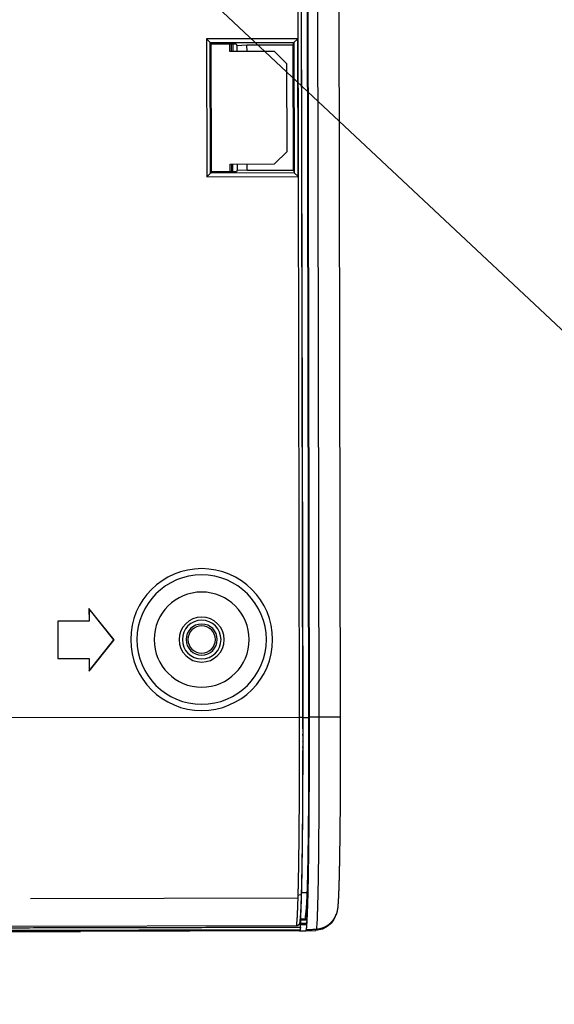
# Model space of a CAD drawing. Header units: millimetres. Extents: x 40090 to 187415, y -53271 to 40260.
# Tile 103 of 256: x 71989 to 72032, y 14067 to 14145. Entities that reach past the tile are written whole.
import ezdxf

# ---------------------------------------------------------------- set-up
doc = ezdxf.new("R2010")
doc.units = ezdxf.units.MM
doc.layers.add('AVM_projektor', color=6, linetype='Continuous')

# ---------------------------------------------------------------- blocks, each defined once
blk = doc.blocks.new('PT-FW430-bottom')
for p, q in [((214.57, 304.016), (214.57, 3.544)), ((214.997, 21.103), (214.997, 294.331)), ((215, 294.627), (215, 20.806)), ((197.934, 3.282), (197.934, 28.522)), ((212.36, 24.789), (212.36, 3.427)), ((190.2, 20.067), (190.2, 22.567)), ((190.2, 22.567), (193.2, 22.567)), ((190.207, 22.56), (190.2, 22.567)), ((190.207, 20.06), (190.207, 22.56)), ((190.207, 22.56), (193.193, 22.56)), ((193.193, 22.56), (193.2, 22.567)), ((193.193, 22.56), (193.193, 20.06)), ((193.2, 22.567), (193.2, 20.067)), ((215, 3.285), (215, 20.806)), ((191.7, 18.067), (189.2, 20.067)), ((189.2, 20.067), (190.2, 20.067)), ((189.22, 20.06), (189.2, 20.067)), ((191.7, 18.076), (189.22, 20.06)), ((189.22, 20.06), (190.207, 20.06)), ((190.207, 20.06), (190.2, 20.067)), ((194.2, 20.067), (191.7, 18.067)), ((194.18, 20.06), (191.7, 18.076)), ((193.193, 20.06), (193.2, 20.067)), ((193.193, 20.06), (194.18, 20.06)), ((193.2, 20.067), (194.2, 20.067)), ((194.18, 20.06), (194.2, 20.067)), ((191.7, 18.076), (191.7, 18.067)), ((143.69, 10.596), (143.99, 10.297)), ((143.69, 10.596), (154.71, 10.596)), ((143.69, 3.297), (143.69, 10.596)), ((144.079, 10.207), (143.99, 10.297)), ((143.99, 10.297), (143.99, 3.597)), ((154.41, 10.297), (143.99, 10.297)), ((154.321, 10.207), (154.41, 10.297)), ((154.71, 10.596), (154.41, 10.297)), ((154.41, 3.597), (154.41, 10.297)), ((154.71, 10.596), (154.71, 3.297)), ((144.079, 10.207), (144.079, 8.207)), ((154.321, 10.207), (144.079, 10.207)), ((154.321, 8.207), (154.321, 10.207)), ((144.7, 8.717), (144.079, 8.717)), ((144.7, 5.167), (144.7, 8.717)), ((153.7, 8.717), (153.7, 5.167)), ((154.321, 8.717), (153.7, 8.717)), ((144.699, 8.587), (144.079, 8.587)), ((144.7, 8.467), (144.079, 8.467)), ((144.079, 8.207), (144.243, 8.153)), ((144.2, 7.353), (144.243, 8.153)), ((144.243, 8.153), (144.7, 8.153)), ((154.32, 8.587), (153.699, 8.587)), ((153.7, 8.538), (154.321, 8.538)), ((153.7, 8.153), (154.157, 8.153)), ((154.157, 8.153), (154.321, 8.207)), ((154.157, 8.153), (154.2, 7.353)), ((144.7, 7.353), (144.2, 7.353)), ((144.2, 3.667), (144.2, 7.353)), ((154.2, 7.353), (153.7, 7.353)), ((154.2, 7.353), (154.2, 3.667)), ((145.7, 4.167), (144.7, 5.167)), ((153.7, 5.167), (152.7, 4.167)), ((152.7, 4.167), (145.7, 4.167)), ((-197.929, 3.282), (197.934, 3.282)), ((143.99, 3.597), (143.69, 3.297)), ((154.71, 3.297), (143.69, 3.297)), ((144.2, 3.667), (143.99, 3.597)), ((143.99, 3.597), (154.41, 3.597)), ((154.2, 3.667), (144.2, 3.667)), ((154.2, 3.667), (154.41, 3.597)), ((154.41, 3.597), (154.71, 3.297)), ((197.934, 2.983), (197.934, 3.282)), ((214.059, 2.832), (214.059, 3.206)), ((214.147, 3.215), (214.147, 3.224)), ((214.9, 3.25), (215, 3.283)), ((215, 3.283), (215, 2.782)), ((197.934, 2.983), (-197.929, 2.983)), ((197.924, 2.468), (-197.924, 2.468)), ((197.934, 2.979), (-8.326, 2.979)), ((197.934, 2.505), (-8.326, 2.505)), ((197.934, 2.488), (-8.317, 2.488)), ((197.924, 1.706), (197.924, 2.468)), ((197.934, 2.979), (197.934, 2.983)), ((197.934, 2.979), (197.934, 2.505)), ((197.934, 2.505), (197.934, 2.488)), ((211.509, 2.651), (211.512, 2.619)), ((211.936, 3.115), (211.936, 3.122)), ((211.936, 3.115), (211.936, 2.666)), ((213.537, 2.705), (214.046, 2.705)), ((213.554, 2.773), (213.569, 2.711)), ((214.059, 2.832), (213.569, 2.711)), ((214.046, 2.706), (214.046, 2.833)), ((214.402, 2.751), (214.5, 2.784)), ((215, 2.782), (214.9, 2.749)), ((215, 2.782), (214.958, 1.99)), ((-197.924, 1.706), (197.924, 1.706)), ((197.924, 0), (197.924, 1.706)), ((214.859, 1.957), (214.958, 1.99)), ((-197.924, 0), (197.924, 0)), ((213.632, 0.343), (213.627, 0.341)), ((213.632, 0.343), (213.73, 0.376))]:
    blk.add_line(p, q)
blk.add_lwpolyline([(197.923, 0), (197.975, 0), (198.027, 0), (198.078, 0), (198.13, 0), (198.181, 0), (198.233, 0), (198.284, 0), (198.336, 0), (198.387, 0), (198.439, 0), (198.49, 0), (198.542, 0), (198.593, 0), (198.645, 0), (198.696, 0), (198.748, 0), (198.799, 0), (198.851, 0.001), (198.902, 0.001), (198.954, 0.001), (199.005, 0.001), (199.056, 0.001), (199.108, 0.001), (199.159, 0.001), (199.211, 0.001), (199.262, 0.001), (199.313, 0.001), (199.365, 0.001), (199.416, 0.001), (199.467, 0.001), (199.518, 0.001), (199.57, 0.002), (199.621, 0.002), (199.672, 0.002), (199.723, 0.002), (199.774, 0.002), (199.826, 0.002), (199.877, 0.002), (199.928, 0.002), (199.979, 0.002), (200.03, 0.003), (200.081, 0.003), (200.132, 0.003), (200.183, 0.003), (200.234, 0.003), (200.285, 0.003), (200.336, 0.003), (200.387, 0.004), (200.438, 0.004), (200.488, 0.004), (200.539, 0.004), (200.59, 0.004), (200.641, 0.004), (200.691, 0.004), (200.742, 0.005), (200.793, 0.005), (200.843, 0.005), (200.894, 0.005), (200.944, 0.005), (200.995, 0.005), (201.045, 0.006), (201.096, 0.006), (201.146, 0.006), (201.197, 0.006), (201.247, 0.006), (201.297, 0.007), (201.347, 0.007), (201.398, 0.007), (201.448, 0.007), (201.498, 0.007), (201.548, 0.008), (201.598, 0.008), (201.648, 0.008), (201.698, 0.008), (201.748, 0.009), (201.798, 0.009), (201.848, 0.009), (201.897, 0.009), (201.947, 0.009), (201.997, 0.01), (202.047, 0.01), (202.096, 0.01), (202.146, 0.01), (202.195, 0.011), (202.245, 0.011), (202.294, 0.011), (202.343, 0.011), (202.393, 0.012), (202.442, 0.012), (202.491, 0.012), (202.54, 0.013), (202.59, 0.013), (202.639, 0.013), (202.688, 0.013), (202.737, 0.014), (202.785, 0.014), (202.834, 0.014), (202.883, 0.015), (202.932, 0.015), (202.98, 0.015), (203.029, 0.015), (203.078, 0.016), (203.126, 0.016), (203.174, 0.016), (203.223, 0.017), (203.271, 0.017), (203.319, 0.017), (203.367, 0.018), (203.416, 0.018), (203.464, 0.018), (203.512, 0.019), (203.56, 0.019), (203.607, 0.019), (203.655, 0.02), (203.703, 0.02), (203.751, 0.02), (203.798, 0.021), (203.846, 0.021), (203.893, 0.021), (203.94, 0.022), (203.988, 0.022), (204.035, 0.022), (204.082, 0.023), (204.129, 0.023), (204.176, 0.024), (204.223, 0.024), (204.27, 0.024), (204.317, 0.025), (204.364, 0.025), (204.41, 0.025), (204.457, 0.026), (204.503, 0.026), (204.55, 0.027), (204.596, 0.027), (204.643, 0.027), (204.689, 0.028), (204.735, 0.028), (204.781, 0.029), (204.827, 0.029), (204.873, 0.029), (204.919, 0.03), (204.964, 0.03), (205.01, 0.031), (205.056, 0.031), (205.101, 0.031), (205.146, 0.032), (205.192, 0.032), (205.237, 0.033), (205.282, 0.033), (205.327, 0.034), (205.372, 0.034), (205.417, 0.035), (205.462, 0.035), (205.507, 0.035), (205.551, 0.036), (205.596, 0.036), (205.64, 0.037), (205.685, 0.037), (205.729, 0.038), (205.773, 0.038), (205.817, 0.039), (205.861, 0.039), (205.905, 0.04), (205.949, 0.04), (205.993, 0.041), (206.037, 0.041), (206.08, 0.041), (206.124, 0.042), (206.167, 0.042), (206.21, 0.043), (206.253, 0.043), (206.297, 0.044), (206.34, 0.044), (206.383, 0.045), (206.425, 0.045), (206.468, 0.046), (206.511, 0.046), (206.553, 0.047), (206.596, 0.047), (206.638, 0.048), (206.68, 0.048), (206.722, 0.049), (206.764, 0.05), (206.806, 0.05), (206.848, 0.051), (206.89, 0.051), (206.932, 0.052), (206.973, 0.052), (207.015, 0.053), (207.056, 0.053), (207.097, 0.054), (207.138, 0.054), (207.179, 0.055), (207.22, 0.055), (207.261, 0.056), (207.302, 0.057), (207.342, 0.057), (207.383, 0.058), (207.423, 0.058), (207.463, 0.059), (207.504, 0.059), (207.544, 0.06), (207.584, 0.06), (207.623, 0.061), (207.663, 0.062), (207.703, 0.062), (207.742, 0.063), (207.782, 0.063), (207.821, 0.064), (207.86, 0.065), (207.899, 0.065), (207.938, 0.066), (207.977, 0.066), (208.015, 0.067), (208.054, 0.068), (208.093, 0.068), (208.131, 0.069), (208.169, 0.069), (208.207, 0.07), (208.245, 0.071), (208.283, 0.071), (208.321, 0.072), (208.359, 0.072), (208.396, 0.073), (208.434, 0.074), (208.471, 0.074), (208.508, 0.075), (208.545, 0.076), (208.582, 0.076), (208.619, 0.077), (208.655, 0.077), (208.692, 0.078), (208.728, 0.079), (208.765, 0.079), (208.801, 0.08), (208.837, 0.081), (208.873, 0.081), (208.909, 0.082), (208.944, 0.083), (208.98, 0.083), (209.015, 0.084), (209.05, 0.085), (209.086, 0.085), (209.121, 0.086), (209.156, 0.087), (209.19, 0.087), (209.225, 0.088), (209.259, 0.089), (209.294, 0.089), (209.328, 0.09), (209.362, 0.091), (209.396, 0.091), (209.43, 0.092), (209.464, 0.093), (209.497, 0.093), (209.531, 0.094), (209.564, 0.095), (209.598, 0.095), (209.631, 0.096), (209.664, 0.097), (209.696, 0.098), (209.729, 0.098), (209.762, 0.099), (209.794, 0.1), (209.826, 0.1), (209.859, 0.101), (209.891, 0.102), (209.923, 0.102), (209.954, 0.103), (209.986, 0.104), (210.017, 0.105), (210.049, 0.105), (210.08, 0.106), (210.111, 0.107), (210.142, 0.108), (210.173, 0.108), (210.204, 0.109), (210.234, 0.11), (210.265, 0.11), (210.295, 0.111), (210.325, 0.112), (210.355, 0.113), (210.385, 0.113), (210.415, 0.114), (210.444, 0.115), (210.474, 0.116), (210.503, 0.116), (210.532, 0.117), (210.561, 0.118), (210.59, 0.119), (210.619, 0.119), (210.647, 0.12), (210.676, 0.121), (210.704, 0.122), (210.732, 0.122), (210.76, 0.123), (210.788, 0.124), (210.816, 0.125), (210.844, 0.125), (210.871, 0.126), (210.898, 0.127), (210.926, 0.128), (210.953, 0.129), (210.98, 0.129), (211.006, 0.13), (211.033, 0.131), (211.059, 0.132), (211.086, 0.133), (211.112, 0.133), (211.138, 0.134), (211.164, 0.135), (211.189, 0.136), (211.215, 0.136), (211.24, 0.137), (211.266, 0.138), (211.291, 0.139), (211.316, 0.14), (211.341, 0.14), (211.365, 0.141), (211.39, 0.142), (211.414, 0.143), (211.438, 0.144), (211.463, 0.145), (211.486, 0.145), (211.51, 0.146), (211.534, 0.147), (211.557, 0.148), (211.581, 0.149), (211.604, 0.149), (211.627, 0.15), (211.65, 0.151), (211.673, 0.152), (211.695, 0.153), (211.718, 0.154), (211.74, 0.154), (211.762, 0.155), (211.784, 0.156), (211.806, 0.157), (211.828, 0.158), (211.849, 0.159), (211.871, 0.159), (211.892, 0.16), (211.913, 0.161), (211.934, 0.162), (211.955, 0.163), (211.975, 0.164), (211.996, 0.165), (212.016, 0.165), (212.036, 0.166), (212.056, 0.167), (212.076, 0.168), (212.096, 0.169), (212.116, 0.17), (212.135, 0.171), (212.154, 0.171), (212.173, 0.172), (212.192, 0.173), (212.211, 0.174), (212.23, 0.175), (212.249, 0.176), (212.267, 0.177), (212.285, 0.178), (212.303, 0.178), (212.321, 0.179), (212.339, 0.18), (212.357, 0.181), (212.374, 0.182), (212.392, 0.183), (212.409, 0.184), (212.426, 0.185), (212.443, 0.186), (212.46, 0.187), (212.476, 0.188), (212.493, 0.188), (212.509, 0.189), (212.525, 0.19), (212.542, 0.191), (212.557, 0.192), (212.573, 0.193), (212.589, 0.194), (212.605, 0.195), (212.62, 0.196), (212.635, 0.197), (212.65, 0.198), (212.665, 0.199), (212.68, 0.2), (212.695, 0.201), (212.71, 0.202), (212.724, 0.203), (212.738, 0.204), (212.753, 0.205), (212.767, 0.206), (212.781, 0.207), (212.795, 0.208), (212.809, 0.209), (212.822, 0.21), (212.836, 0.211), (212.849, 0.212), (212.863, 0.213), (212.876, 0.214), (212.889, 0.215), (212.902, 0.216), (212.915, 0.217), (212.928, 0.218), (212.94, 0.219), (212.953, 0.22), (212.966, 0.221), (212.978, 0.222), (212.991, 0.224), (213.003, 0.225), (213.015, 0.226), (213.028, 0.227), (213.04, 0.228), (213.052, 0.23), (213.064, 0.231), (213.076, 0.232), (213.089, 0.233), (213.101, 0.235), (213.113, 0.236), (213.125, 0.238), (213.137, 0.239), (213.149, 0.24), (213.162, 0.242), (213.174, 0.244), (213.186, 0.245), (213.199, 0.247), (213.212, 0.249), (213.225, 0.25), (213.238, 0.252), (213.251, 0.254), (213.264, 0.256), (213.278, 0.258), (213.292, 0.261), (213.306, 0.263), (213.321, 0.266), (213.336, 0.268), (213.351, 0.271), (213.367, 0.274), (213.384, 0.277), (213.401, 0.281), (213.419, 0.285), (213.438, 0.289), (213.458, 0.294), (213.478, 0.299), (213.5, 0.304), (213.523, 0.31), (213.547, 0.317), (213.571, 0.324), (213.595, 0.331), (213.629, 0.342)])
for radius in [5.67, 5.17, 3.8, 1.8, 1.545, 1.245, 1.093]:
    blk.add_circle((191.7, 11.067), radius)
for centre, major_axis, ratio, start_param, end_param in [((209, 20.806), (6, -0.01), 1, 0.001638, 0.030716), ((143.99, 3.297), (0, -0.3), 0.052408, 3.159046, 3.193952), ((154.41, 3.297), (0, -0.3), 0.052408, 3.089233, 3.124139), ((211.919, 3.421), (0.009, -0.3), 0.837302, 0.031926, 1.546304), ((197.765, 2.767), (-16.66, 0), 0.017459, 2.958052, 3.087991), ((213.161, 2.083), (1.46, -1.053), 0.999518, 5.658783, 6.855234)]:
    blk.add_ellipse(centre, major_axis=major_axis, ratio=ratio, start_param=start_param, end_param=end_param)
for points, start_tangent, end_tangent in [([(214.698, 305.111), (214.698, 302.486), (214.698, 299.86), (214.698, 297.235), (214.698, 294.61), (214.698, 291.985), (214.698, 289.36), (214.698, 286.735), (214.698, 284.11), (214.698, 281.484), (214.698, 278.859), (214.698, 276.234), (214.698, 273.609), (214.698, 270.984), (214.698, 268.359), (214.698, 265.733), (214.698, 263.108), (214.698, 260.483), (214.698, 257.858), (214.698, 255.233), (214.698, 252.608), (214.698, 249.983), (214.698, 247.357), (214.698, 244.732), (214.698, 242.107), (214.698, 239.482), (214.698, 236.857), (214.698, 234.232), (214.698, 231.606), (214.698, 228.981), (214.698, 226.356), (214.698, 223.731), (214.698, 221.106), (214.698, 218.481), (214.698, 215.856), (214.698, 213.23), (214.698, 210.605), (214.698, 207.98), (214.698, 205.355), (214.698, 202.73), (214.698, 200.105), (214.698, 197.48), (214.698, 194.854), (214.698, 192.229), (214.698, 189.604), (214.698, 186.979), (214.698, 184.354), (214.697, 181.729), (214.697, 179.103), (214.697, 176.478), (214.697, 173.853), (214.697, 171.228), (214.697, 168.603), (214.697, 165.978), (214.697, 163.353), (214.697, 160.727), (214.697, 158.102), (214.697, 155.477), (214.697, 152.852), (214.697, 150.227), (214.697, 147.602), (214.697, 144.976), (214.697, 142.351), (214.697, 139.726), (214.697, 137.101), (214.697, 134.476), (214.697, 131.851), (214.697, 129.226), (214.697, 126.6), (214.697, 123.975), (214.697, 121.35), (214.697, 118.725), (214.697, 116.1), (214.697, 113.475), (214.697, 110.849), (214.697, 108.224), (214.697, 105.599), (214.697, 102.974), (214.697, 100.349), (214.697, 97.724), (214.697, 95.099), (214.697, 92.473), (214.697, 89.848), (214.697, 87.223), (214.697, 84.598), (214.697, 81.973), (214.697, 79.348), (214.697, 76.723), (214.697, 74.097), (214.697, 71.472), (214.697, 68.847), (214.697, 66.222), (214.697, 63.597), (214.697, 60.972), (214.697, 58.346), (214.697, 55.721), (214.697, 53.096), (214.697, 50.471), (214.697, 47.846), (214.697, 45.221), (214.697, 42.596), (214.697, 39.97), (214.697, 37.345), (214.697, 34.72), (214.697, 32.095), (214.697, 29.47), (214.697, 26.845), (214.697, 24.219), (214.697, 21.594), (214.697, 18.969), (214.697, 16.344), (214.697, 13.719), (214.697, 11.094), (214.697, 8.469), (214.697, 5.843), (214.697, 3.218)], (-0.000004, -1), (-0.000004, -1)), ([(214.9, 297.867), (214.9, 238.944), (214.9, 180.02), (214.9, 121.097), (214.9, 62.173), (214.9, 3.25)], (0.000001, -1), (0.000001, -1)), ([(214.997, 21.11), (214.997, 21.091), (214.997, 21.072), (214.998, 21.054), (214.998, 21.035), (214.998, 21.016), (214.999, 20.998), (214.999, 20.979), (214.999, 20.96), (214.999, 20.942), (214.999, 20.923), (215, 20.904), (215, 20.886), (215, 20.867), (215, 20.848), (215, 20.83)], (0.023088, -0.999733), (0.001778, -0.999998)), ([(214.997, 20.981), (214.997, 21.005), (214.997, 21.029), (214.997, 21.054), (214.997, 21.078), (214.997, 21.103)], (-0.006907, 0.999976), (-0.006907, 0.999976)), ([(197.934, 3.282), (198.07, 3.282), (198.206, 3.283), (198.342, 3.283), (198.478, 3.283), (198.614, 3.283), (198.75, 3.283), (198.886, 3.283), (199.021, 3.283), (199.157, 3.283), (199.292, 3.283), (199.428, 3.284), (199.563, 3.284), (199.697, 3.284), (199.832, 3.284), (199.966, 3.285), (200.1, 3.285), (200.233, 3.285), (200.367, 3.286), (200.5, 3.286), (200.633, 3.286), (200.766, 3.287), (200.898, 3.287), (201.03, 3.288), (201.162, 3.288), (201.294, 3.288), (201.425, 3.289), (201.556, 3.289), (201.687, 3.29), (201.818, 3.291), (201.948, 3.291), (202.079, 3.292), (202.209, 3.292), (202.338, 3.293), (202.468, 3.293), (202.597, 3.294), (202.726, 3.295), (202.855, 3.295), (202.983, 3.296), (203.112, 3.297), (203.24, 3.298), (203.367, 3.298), (203.495, 3.299), (203.622, 3.3), (203.749, 3.301), (203.876, 3.301), (204.002, 3.302), (204.128, 3.303), (204.255, 3.304), (204.38, 3.305), (204.506, 3.306), (204.631, 3.307), (204.756, 3.308), (204.88, 3.309), (205.003, 3.31), (205.126, 3.311), (205.249, 3.312), (205.37, 3.313), (205.491, 3.314), (205.612, 3.315), (205.732, 3.316), (205.851, 3.317), (205.97, 3.318), (206.089, 3.319), (206.206, 3.32), (206.323, 3.322), (206.44, 3.323), (206.556, 3.324), (206.671, 3.325), (206.786, 3.326), (206.9, 3.328), (207.014, 3.329), (207.127, 3.33), (207.24, 3.332), (207.352, 3.333), (207.463, 3.334), (207.574, 3.336), (207.684, 3.337), (207.794, 3.338), (207.903, 3.34), (208.011, 3.341), (208.119, 3.343), (208.227, 3.344), (208.333, 3.346), (208.44, 3.347), (208.545, 3.348), (208.65, 3.35), (208.755, 3.352), (208.859, 3.353), (208.962, 3.355), (209.065, 3.356), (209.167, 3.358), (209.268, 3.359), (209.369, 3.361), (209.47, 3.363), (209.569, 3.364), (209.668, 3.366), (209.765, 3.368), (209.862, 3.37), (209.958, 3.371), (210.054, 3.373), (210.148, 3.375), (210.242, 3.376), (210.335, 3.378), (210.427, 3.38), (210.518, 3.382), (210.608, 3.384), (210.698, 3.386), (210.787, 3.387), (210.875, 3.389), (210.962, 3.391), (211.048, 3.393), (211.133, 3.395), (211.218, 3.397), (211.302, 3.399), (211.385, 3.401), (211.467, 3.403), (211.549, 3.405), (211.629, 3.407), (211.709, 3.409), (211.788, 3.411), (211.866, 3.413), (211.943, 3.415), (212.02, 3.417), (212.095, 3.419), (212.17, 3.421)], (1, 0), (0.999587, 0.028721)), ([(214.059, 3.206), (214.017, 3.203), (213.974, 3.199), (213.929, 3.196), (213.881, 3.193), (213.832, 3.19), (213.78, 3.187), (213.726, 3.184), (213.671, 3.18), (213.613, 3.177), (213.553, 3.174), (213.491, 3.171), (213.427, 3.168), (213.361, 3.165), (213.293, 3.162), (213.222, 3.159), (213.15, 3.156), (213.076, 3.153), (213, 3.15), (212.922, 3.147), (212.842, 3.144), (212.76, 3.141), (212.676, 3.138), (212.59, 3.135), (212.502, 3.132), (212.413, 3.129), (212.321, 3.126), (212.228, 3.123), (212.132, 3.12), (212.035, 3.117), (211.936, 3.115)], (-0.996799, -0.079949), (-0.999609, -0.027975)), ([(214.312, 3.247), (214.286, 3.245), (214.259, 3.242), (214.231, 3.24), (214.202, 3.237), (214.172, 3.234), (214.141, 3.231), (214.109, 3.228), (214.076, 3.225), (214.042, 3.222), (214.007, 3.219), (213.971, 3.216), (213.934, 3.212), (213.896, 3.209), (213.857, 3.206), (213.818, 3.203), (213.777, 3.2), (213.736, 3.197), (213.694, 3.195), (213.652, 3.192), (213.608, 3.189), (213.564, 3.187), (213.519, 3.184), (213.473, 3.181), (213.426, 3.179), (213.379, 3.176), (213.331, 3.174), (213.282, 3.172), (213.232, 3.169), (213.181, 3.167), (213.13, 3.165), (213.078, 3.162), (213.025, 3.16), (212.971, 3.158), (212.916, 3.155), (212.861, 3.153), (212.805, 3.151), (212.748, 3.149), (212.69, 3.147), (212.631, 3.144), (212.572, 3.142), (212.512, 3.14), (212.451, 3.138), (212.389, 3.136), (212.326, 3.134), (212.263, 3.132), (212.199, 3.13), (212.135, 3.128), (212.069, 3.126), (212.005, 3.124), (211.945, 3.122)], (-0.996837, -0.07947), (-0.999568, -0.029394)), ([(212.17, 3.421), (212.183, 3.422), (212.196, 3.422), (212.209, 3.422), (212.221, 3.423), (212.234, 3.423), (212.247, 3.423), (212.26, 3.424), (212.272, 3.424), (212.285, 3.424), (212.298, 3.425), (212.31, 3.425), (212.323, 3.426), (212.335, 3.426), (212.348, 3.426), (212.36, 3.427)], (0.999587, 0.028729), (0.999541, 0.030299)), ([(212.36, 3.427), (212.449, 3.429), (212.537, 3.432), (212.624, 3.435), (212.708, 3.438), (212.792, 3.441), (212.874, 3.444), (212.954, 3.447), (213.033, 3.449), (213.11, 3.452), (213.186, 3.455), (213.261, 3.458), (213.333, 3.462), (213.405, 3.465), (213.474, 3.468), (213.542, 3.471), (213.609, 3.474), (213.674, 3.477), (213.737, 3.481), (213.799, 3.484), (213.86, 3.488), (213.918, 3.491), (213.975, 3.495), (214.031, 3.498), (214.085, 3.502), (214.137, 3.506), (214.188, 3.51), (214.237, 3.514), (214.284, 3.518), (214.33, 3.523), (214.374, 3.527), (214.416, 3.531), (214.457, 3.534), (214.496, 3.538), (214.534, 3.541), (214.57, 3.544)], (0.999541, 0.030282), (0.997027, 0.077049)), ([(214.312, 3.247), (214.295, 3.244), (214.278, 3.241), (214.262, 3.239), (214.245, 3.236), (214.228, 3.233), (214.211, 3.231), (214.194, 3.228), (214.177, 3.225), (214.16, 3.222), (214.143, 3.22), (214.126, 3.217), (214.109, 3.214), (214.092, 3.211), (214.075, 3.209), (214.059, 3.206)], (-0.98715, -0.159794), (-0.98715, -0.159794)), ([(214.147, 3.215), (214.198, 3.215), (214.248, 3.215), (214.299, 3.215), (214.35, 3.215), (214.401, 3.215)], (1, 0), (1, 0)), ([(214.147, 2.715), (214.147, 2.815), (214.147, 2.915), (214.147, 3.015), (214.147, 3.115), (214.147, 3.215)], (0, 1), (0, 1)), ([(214.57, 3.544), (214.57, 3.537), (214.57, 3.531), (214.569, 3.524), (214.569, 3.518), (214.568, 3.511), (214.567, 3.505), (214.566, 3.498), (214.565, 3.492), (214.564, 3.485), (214.563, 3.479), (214.561, 3.472), (214.559, 3.466), (214.558, 3.46), (214.556, 3.454), (214.554, 3.447), (214.551, 3.441), (214.549, 3.435), (214.546, 3.429), (214.544, 3.423), (214.541, 3.417), (214.538, 3.411), (214.535, 3.405), (214.532, 3.399), (214.529, 3.393), (214.525, 3.388), (214.522, 3.382), (214.518, 3.377), (214.514, 3.372), (214.51, 3.366), (214.506, 3.361), (214.502, 3.356), (214.498, 3.351), (214.494, 3.346), (214.489, 3.341), (214.485, 3.336), (214.48, 3.332), (214.475, 3.327), (214.47, 3.322), (214.465, 3.318), (214.46, 3.314), (214.455, 3.31), (214.45, 3.306), (214.445, 3.302), (214.44, 3.298), (214.434, 3.294), (214.428, 3.291), (214.423, 3.287), (214.417, 3.284), (214.411, 3.281), (214.406, 3.278), (214.4, 3.275), (214.394, 3.272), (214.388, 3.269), (214.382, 3.267), (214.376, 3.264), (214.37, 3.262), (214.363, 3.26), (214.357, 3.258), (214.351, 3.256), (214.345, 3.254), (214.338, 3.252), (214.332, 3.251), (214.325, 3.249), (214.319, 3.248), (214.312, 3.247)], (0.000031, -1), (-0.987152, -0.159783)), ([(214.401, 3.215), (214.401, 3.219), (214.401, 3.223), (214.401, 3.228), (214.401, 3.232), (214.401, 3.237), (214.401, 3.241), (214.401, 3.245), (214.401, 3.25), (214.401, 3.254), (214.401, 3.259), (214.401, 3.263), (214.401, 3.267), (214.401, 3.272), (214.401, 3.276), (214.401, 3.281)], (0.000004, 1), (0.000004, 1)), ([(214.696, 3.218), (214.692, 3.218), (214.688, 3.218), (214.684, 3.218), (214.68, 3.217), (214.676, 3.217), (214.673, 3.217), (214.669, 3.217), (214.666, 3.217), (214.663, 3.217), (214.66, 3.217), (214.657, 3.216), (214.654, 3.216), (214.652, 3.216), (214.65, 3.216), (214.647, 3.216), (214.645, 3.216), (214.642, 3.216), (214.639, 3.216), (214.636, 3.216), (214.632, 3.216), (214.628, 3.216), (214.624, 3.216), (214.62, 3.215), (214.615, 3.215), (214.61, 3.215), (214.605, 3.215), (214.599, 3.215), (214.594, 3.215), (214.587, 3.215), (214.581, 3.215), (214.574, 3.215), (214.567, 3.215), (214.56, 3.214), (214.554, 3.214), (214.548, 3.214), (214.541, 3.214), (214.534, 3.214), (214.527, 3.214), (214.52, 3.214), (214.512, 3.214), (214.505, 3.214), (214.498, 3.214), (214.491, 3.214), (214.484, 3.214), (214.476, 3.214), (214.469, 3.214), (214.462, 3.214), (214.454, 3.213), (214.447, 3.213), (214.439, 3.213), (214.432, 3.213), (214.424, 3.213), (214.416, 3.213), (214.408, 3.213), (214.401, 3.213)], (-0.998312, -0.058073), (-0.999995, -0.00303)), ([(214.402, 2.752), (214.402, 2.783), (214.402, 2.814), (214.402, 2.845), (214.402, 2.875), (214.402, 2.906), (214.402, 2.937), (214.402, 2.968), (214.402, 2.999), (214.402, 3.03), (214.402, 3.06), (214.402, 3.091), (214.402, 3.122), (214.402, 3.153), (214.402, 3.184), (214.402, 3.215)], (0, 1), (0, 1)), ([(214.5, 2.785), (214.5, 2.871), (214.5, 2.956), (214.5, 3.042), (214.5, 3.128), (214.5, 3.214)], (0, 1), (0, 1)), ([(214.697, 3.218), (214.705, 3.219), (214.714, 3.22), (214.722, 3.221), (214.73, 3.222), (214.738, 3.223), (214.746, 3.224), (214.754, 3.225), (214.761, 3.225), (214.768, 3.226), (214.775, 3.227), (214.782, 3.228), (214.789, 3.229), (214.796, 3.23), (214.802, 3.231), (214.808, 3.232), (214.815, 3.233), (214.821, 3.234), (214.826, 3.234), (214.832, 3.235), (214.837, 3.236), (214.843, 3.237), (214.848, 3.238), (214.853, 3.239), (214.857, 3.24), (214.862, 3.241), (214.866, 3.242), (214.871, 3.243), (214.875, 3.243), (214.879, 3.244), (214.882, 3.245), (214.886, 3.246), (214.89, 3.247), (214.893, 3.248), (214.896, 3.249), (214.899, 3.25)], (0.994749, 0.10234), (0.95238, 0.304914)), ([(214.9, 2.749), (214.86, 2.739), (214.801, 2.729), (214.722, 2.719), (214.625, 2.71), (214.509, 2.7), (214.374, 2.69), (214.22, 2.68), (214.048, 2.671), (213.857, 2.661), (213.648, 2.652), (213.421, 2.643), (213.177, 2.634), (212.915, 2.625), (212.635, 2.616), (212.339, 2.608), (212.027, 2.599), (211.699, 2.591), (211.355, 2.583), (210.997, 2.575), (210.623, 2.568), (210.234, 2.56), (209.832, 2.553), (209.416, 2.546), (208.986, 2.539), (208.545, 2.533), (208.091, 2.527), (207.625, 2.521), (207.149, 2.516), (206.662, 2.51), (206.165, 2.505), (205.659, 2.501), (205.144, 2.496), (204.621, 2.492), (204.09, 2.488), (203.552, 2.485), (203.007, 2.482), (202.457, 2.479), (201.901, 2.476), (201.342, 2.474), (200.778, 2.472), (200.211, 2.471), (199.641, 2.47), (199.07, 2.469), (198.497, 2.468), (197.924, 2.468)], (-0.961928, -0.273302), (-1, -0.000001)), ([(211.939, 3.122), (211.882, 3.12), (211.835, 3.119), (211.785, 3.117), (211.734, 3.116), (211.683, 3.114), (211.632, 3.113), (211.58, 3.112), (211.527, 3.11), (211.475, 3.109), (211.422, 3.108), (211.368, 3.106), (211.315, 3.105), (211.26, 3.103), (211.206, 3.102), (211.151, 3.101), (211.096, 3.099), (211.04, 3.098), (210.984, 3.097), (210.928, 3.096), (210.871, 3.094), (210.814, 3.093), (210.757, 3.092), (210.699, 3.09), (210.641, 3.089), (210.582, 3.088), (210.523, 3.087), (210.464, 3.085), (210.404, 3.084), (210.344, 3.083), (210.284, 3.082), (210.223, 3.08), (210.162, 3.079), (210.101, 3.078), (210.039, 3.077), (209.977, 3.076), (209.914, 3.074), (209.851, 3.073), (209.788, 3.072), (209.725, 3.071), (209.661, 3.07), (209.596, 3.069), (209.531, 3.067), (209.466, 3.066), (209.401, 3.065), (209.335, 3.064), (209.269, 3.063), (209.202, 3.062), (209.135, 3.061), (209.068, 3.06), (209.001, 3.058), (208.933, 3.057), (208.865, 3.056), (208.797, 3.055), (208.728, 3.054), (208.659, 3.053), (208.59, 3.052), (208.521, 3.051), (208.451, 3.05), (208.381, 3.049), (208.311, 3.048), (208.241, 3.047), (208.17, 3.046), (208.1, 3.045), (208.028, 3.044), (207.957, 3.043), (207.885, 3.042), (207.814, 3.041), (207.741, 3.04), (207.669, 3.039), (207.596, 3.038), (207.523, 3.037), (207.45, 3.036), (207.377, 3.035), (207.303, 3.034), (207.229, 3.033), (207.155, 3.033), (207.08, 3.032), (207.006, 3.031), (206.931, 3.03), (206.855, 3.029), (206.78, 3.028), (206.704, 3.027), (206.628, 3.026), (206.552, 3.026), (206.475, 3.025), (206.399, 3.024), (206.322, 3.023), (206.244, 3.022), (206.167, 3.022), (206.089, 3.021), (206.011, 3.02), (205.933, 3.019), (205.854, 3.018), (205.775, 3.018), (205.696, 3.017), (205.617, 3.016), (205.537, 3.015), (205.457, 3.015), (205.377, 3.014), (205.297, 3.013), (205.216, 3.013), (205.135, 3.012), (205.054, 3.011), (204.973, 3.01), (204.891, 3.01), (204.809, 3.009), (204.727, 3.008), (204.644, 3.008), (204.561, 3.007), (204.478, 3.007), (204.395, 3.006), (204.312, 3.005), (204.228, 3.005), (204.145, 3.004), (204.061, 3.003), (203.977, 3.003), (203.893, 3.002), (203.809, 3.002), (203.725, 3.001), (203.641, 3.001), (203.557, 3), (203.472, 3), (203.388, 2.999), (203.303, 2.999), (203.218, 2.998), (203.133, 2.998), (203.048, 2.997), (202.963, 2.997), (202.878, 2.996), (202.792, 2.996), (202.707, 2.995), (202.621, 2.995), (202.536, 2.994), (202.45, 2.994), (202.364, 2.993), (202.278, 2.993), (202.192, 2.993), (202.106, 2.992), (202.019, 2.992), (201.933, 2.991), (201.846, 2.991), (201.759, 2.991), (201.673, 2.99), (201.586, 2.99), (201.499, 2.99), (201.412, 2.989), (201.324, 2.989), (201.237, 2.989), (201.15, 2.988), (201.062, 2.988), (200.974, 2.988), (200.887, 2.987), (200.799, 2.987), (200.711, 2.987), (200.623, 2.987), (200.534, 2.986), (200.446, 2.986), (200.358, 2.986), (200.269, 2.986), (200.18, 2.985), (200.092, 2.985), (200.003, 2.985), (199.914, 2.985), (199.825, 2.985), (199.735, 2.984), (199.646, 2.984), (199.557, 2.984), (199.467, 2.984), (199.377, 2.984), (199.287, 2.984), (199.198, 2.983), (199.108, 2.983), (199.017, 2.983), (198.927, 2.983), (198.837, 2.983), (198.747, 2.983), (198.657, 2.983), (198.566, 2.983), (198.476, 2.983), (198.386, 2.983), (198.295, 2.983), (198.205, 2.983), (198.115, 2.983), (198.024, 2.983), (197.934, 2.983)], (-0.999568, -0.029386), (-1, 0)), ([(211.936, 3.115), (211.634, 3.106), (211.316, 3.098), (210.982, 3.091), (210.633, 3.083), (210.27, 3.076), (209.893, 3.069), (209.502, 3.062), (209.098, 3.055), (208.681, 3.048), (208.252, 3.042), (207.811, 3.036), (207.359, 3.031), (206.896, 3.025), (206.423, 3.02), (205.941, 3.015), (205.449, 3.011), (204.949, 3.006), (204.441, 3.002), (203.925, 2.999), (203.402, 2.995), (202.874, 2.992), (202.339, 2.989), (201.799, 2.987), (201.254, 2.985), (200.706, 2.983), (200.155, 2.982), (199.601, 2.98), (199.046, 2.98), (198.49, 2.979), (197.934, 2.979)], (-0.999611, -0.027884), (-1, -0.000001)), ([(211.509, 2.651), (211.446, 2.649), (211.382, 2.647), (211.317, 2.645), (211.252, 2.643), (211.187, 2.641), (211.121, 2.639), (211.054, 2.637), (210.987, 2.635), (210.919, 2.633), (210.851, 2.631), (210.782, 2.629), (210.713, 2.627), (210.643, 2.625), (210.573, 2.624), (210.502, 2.622), (210.43, 2.62), (210.358, 2.618), (210.285, 2.617), (210.212, 2.615), (210.138, 2.613), (210.064, 2.611), (209.989, 2.61), (209.914, 2.608), (209.838, 2.606), (209.762, 2.605), (209.685, 2.603), (209.607, 2.601), (209.529, 2.6), (209.45, 2.598), (209.371, 2.597), (209.292, 2.595), (209.211, 2.593), (209.13, 2.592), (209.049, 2.59), (208.967, 2.589), (208.884, 2.587), (208.801, 2.586), (208.718, 2.584), (208.634, 2.583), (208.549, 2.581), (208.465, 2.58), (208.379, 2.578), (208.294, 2.577), (208.208, 2.576), (208.121, 2.574), (208.035, 2.573), (207.948, 2.571), (207.86, 2.57), (207.772, 2.569), (207.684, 2.568), (207.595, 2.566), (207.506, 2.565), (207.417, 2.564), (207.327, 2.562), (207.237, 2.561), (207.146, 2.56), (207.055, 2.559), (206.964, 2.558), (206.872, 2.556), (206.78, 2.555), (206.688, 2.554), (206.595, 2.553), (206.502, 2.552), (206.408, 2.551), (206.314, 2.549), (206.22, 2.548), (206.125, 2.547), (206.03, 2.546), (205.935, 2.545), (205.839, 2.544), (205.743, 2.543), (205.646, 2.542), (205.549, 2.541), (205.452, 2.54), (205.354, 2.539), (205.256, 2.538), (205.158, 2.537), (205.059, 2.536), (204.959, 2.535), (204.86, 2.535), (204.76, 2.534), (204.659, 2.533), (204.559, 2.532), (204.457, 2.531), (204.356, 2.53), (204.254, 2.529), (204.152, 2.529), (204.049, 2.528), (203.946, 2.527), (203.843, 2.526), (203.739, 2.526), (203.636, 2.525), (203.532, 2.524), (203.428, 2.523), (203.324, 2.523), (203.22, 2.522), (203.116, 2.521), (203.011, 2.521), (202.907, 2.52), (202.802, 2.519), (202.697, 2.519), (202.592, 2.518), (202.487, 2.518), (202.382, 2.517), (202.276, 2.516), (202.171, 2.516), (202.065, 2.515), (201.959, 2.515), (201.853, 2.514), (201.746, 2.514), (201.64, 2.513), (201.533, 2.513), (201.427, 2.512), (201.32, 2.512), (201.213, 2.512), (201.106, 2.511), (200.998, 2.511), (200.891, 2.51), (200.783, 2.51), (200.675, 2.51), (200.567, 2.509), (200.459, 2.509), (200.351, 2.509), (200.243, 2.508), (200.134, 2.508), (200.026, 2.508), (199.917, 2.508), (199.808, 2.507), (199.699, 2.507), (199.589, 2.507), (199.48, 2.507), (199.37, 2.506), (199.261, 2.506), (199.151, 2.506), (199.041, 2.506), (198.93, 2.506), (198.82, 2.506), (198.709, 2.506), (198.599, 2.505), (198.488, 2.505), (198.377, 2.505), (198.266, 2.505), (198.156, 2.505), (198.045, 2.505), (197.934, 2.505)], (-0.999439, -0.033492), (-1, 0)), ([(211.512, 2.619), (211.318, 2.614), (211.117, 2.609), (210.91, 2.604), (210.696, 2.599), (210.475, 2.594), (210.247, 2.589), (210.014, 2.584), (209.774, 2.579), (209.529, 2.575), (209.278, 2.57), (209.021, 2.566), (208.759, 2.561), (208.491, 2.557), (208.218, 2.553), (207.939, 2.549), (207.656, 2.545), (207.366, 2.541), (207.073, 2.538), (206.775, 2.534), (206.472, 2.531), (206.166, 2.527), (205.855, 2.524), (205.54, 2.521), (205.221, 2.518), (204.899, 2.516), (204.573, 2.513), (204.243, 2.51), (203.91, 2.508), (203.574, 2.506), (203.235, 2.503), (202.894, 2.501), (202.551, 2.5), (202.205, 2.498), (201.856, 2.496), (201.506, 2.495), (201.154, 2.493), (200.801, 2.492), (200.445, 2.491), (200.088, 2.49), (199.73, 2.489), (199.371, 2.489), (199.012, 2.488), (198.653, 2.488), (198.294, 2.488), (197.934, 2.488)], (-0.99961, -0.027938), (-1, -0.000001)), ([(211.936, 2.666), (211.908, 2.665), (211.881, 2.664), (211.853, 2.663), (211.825, 2.662), (211.797, 2.661), (211.769, 2.66), (211.741, 2.659), (211.712, 2.658), (211.683, 2.657), (211.655, 2.656), (211.626, 2.655), (211.597, 2.654), (211.568, 2.653), (211.538, 2.652), (211.509, 2.651)], (-0.999247, -0.038812), (-0.999439, -0.033498)), ([(213.547, 2.706), (213.506, 2.703), (213.464, 2.7), (213.42, 2.697), (213.374, 2.694), (213.326, 2.691), (213.275, 2.688), (213.223, 2.685), (213.17, 2.682), (213.114, 2.679), (213.056, 2.676), (212.996, 2.673), (212.935, 2.67), (212.871, 2.667), (212.806, 2.664), (212.739, 2.661), (212.67, 2.658), (212.599, 2.655), (212.526, 2.652), (212.451, 2.65), (212.375, 2.647), (212.296, 2.644), (212.216, 2.641), (212.134, 2.638), (212.051, 2.636), (211.965, 2.633), (211.878, 2.63), (211.789, 2.627), (211.698, 2.625), (211.606, 2.622), (211.512, 2.619)], (-0.996997, -0.077443), (-0.999609, -0.027975)), ([(213.554, 2.773), (213.519, 2.768), (213.483, 2.764), (213.446, 2.759), (213.409, 2.755), (213.371, 2.751), (213.333, 2.747), (213.294, 2.744), (213.254, 2.74), (213.213, 2.737), (213.172, 2.733), (213.13, 2.73), (213.088, 2.727), (213.045, 2.723), (213.001, 2.72), (212.957, 2.717), (212.912, 2.714), (212.866, 2.711), (212.82, 2.709), (212.773, 2.706), (212.725, 2.703), (212.677, 2.7), (212.628, 2.698), (212.579, 2.695), (212.528, 2.693), (212.478, 2.69), (212.426, 2.688), (212.374, 2.685), (212.322, 2.683), (212.268, 2.68), (212.214, 2.678), (212.16, 2.676), (212.105, 2.673), (212.049, 2.671), (211.993, 2.669), (211.936, 2.666)], (-0.990326, -0.138761), (-0.999247, -0.038798)), ([(213.569, 2.711), (213.565, 2.71), (213.56, 2.709), (213.556, 2.708), (213.551, 2.707), (213.547, 2.706)], (-0.971954, -0.235171), (-0.971954, -0.235171)), ([(214.059, 2.832), (214.031, 2.83), (214.003, 2.827), (213.974, 2.824), (213.944, 2.821), (213.913, 2.818), (213.882, 2.815), (213.849, 2.811), (213.815, 2.807), (213.781, 2.803), (213.745, 2.798), (213.709, 2.794), (213.671, 2.789), (213.633, 2.784), (213.594, 2.779), (213.554, 2.773)], (-0.996767, -0.080351), (-0.990273, -0.13914)), ([(214.046, 2.706), (214.066, 2.708), (214.086, 2.709), (214.106, 2.711), (214.127, 2.713), (214.147, 2.715)], (0.996277, 0.086205), (0.996277, 0.086205)), ([(214.9, 2.749), (214.892, 2.591), (214.884, 2.432), (214.875, 2.274), (214.867, 2.115), (214.859, 1.957)], (-0.052267, -0.998633), (-0.052267, -0.998633)), ([(197.924, 1.706), (198.96, 1.706), (199.99, 1.708), (201.011, 1.71), (202.019, 1.714), (203.01, 1.718), (203.982, 1.723), (204.931, 1.73), (205.855, 1.737), (206.748, 1.745), (207.61, 1.753), (208.435, 1.763), (209.221, 1.773), (209.964, 1.784), (210.662, 1.796), (211.313, 1.808), (211.915, 1.821), (212.466, 1.835), (212.966, 1.849), (213.411, 1.863), (213.801, 1.878), (214.133, 1.893), (214.407, 1.909), (214.62, 1.925), (214.771, 1.94), (214.859, 1.957)], (1, 0.000002), (0.977752, 0.209762)), ([(214.859, 1.957), (214.856, 1.909), (214.851, 1.861), (214.846, 1.814), (214.839, 1.766), (214.831, 1.719), (214.821, 1.672), (214.81, 1.625), (214.799, 1.579), (214.785, 1.533), (214.771, 1.487), (214.756, 1.442), (214.739, 1.397), (214.721, 1.353), (214.702, 1.309), (214.682, 1.266), (214.66, 1.223), (214.638, 1.181), (214.614, 1.139), (214.589, 1.098), (214.563, 1.058), (214.537, 1.018), (214.509, 0.979), (214.48, 0.941), (214.45, 0.904), (214.419, 0.867), (214.387, 0.832), (214.354, 0.797), (214.32, 0.763), (214.286, 0.73), (214.25, 0.698), (214.214, 0.667), (214.177, 0.637), (214.139, 0.608), (214.1, 0.58), (214.061, 0.553), (214.021, 0.527), (213.98, 0.502), (213.938, 0.478), (213.896, 0.455), (213.854, 0.433), (213.81, 0.413), (213.767, 0.394), (213.722, 0.376), (213.678, 0.359), (213.632, 0.343)], (-0.051415, -0.998677), (-0.9489, -0.315576)), ([(214.958, 1.99), (214.958, 1.99), (214.958, 1.989), (214.958, 1.989), (214.958, 1.989), (214.958, 1.989), (214.958, 1.989), (214.958, 1.989), (214.958, 1.988), (214.958, 1.988), (214.958, 1.988)], (-0.052337, -0.998629), (-0.052353, -0.998629))]:
    blk.add_spline(points, degree=3, dxfattribs=dict(start_tangent=start_tangent, end_tangent=end_tangent))

msp = doc.modelspace()

# ---------------------------------------------------------------- linework, layer by layer
at = {"color": 1}
msp.add_line((71985.873, 14163.998), (73585.873, 12663.998), dxfattribs=at)

# ---------------------------------------------------------------- block references
at = {"layer": 'AVM_projektor', "xscale": -1, "rotation": 90.11045350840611}
msp.add_blockref('PT-FW430-bottom', (72014.158, 14287.489), dxfattribs=at)

doc.saveas('drawing.dxf')
